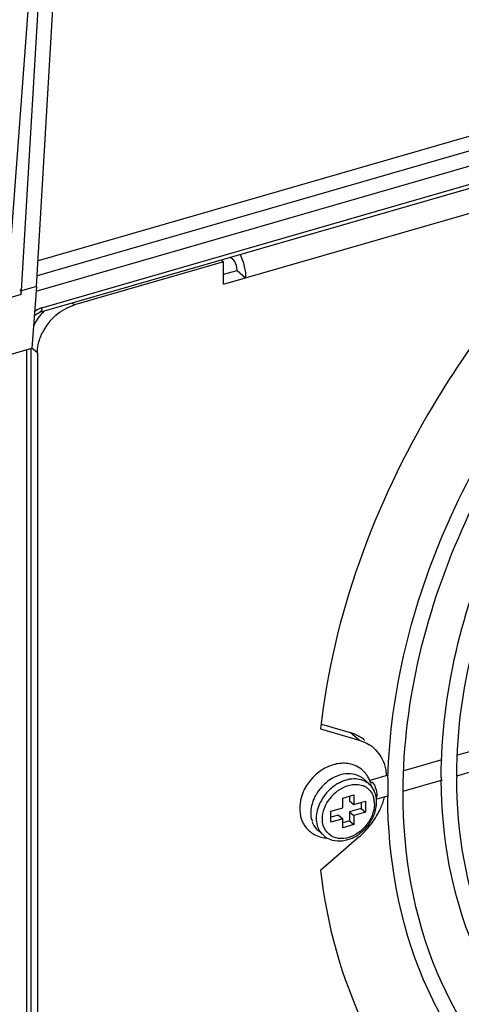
# Model space of a CAD drawing. Header units: inches. Extents: x 0 to 117, y 0 to 83.
# Tile 31 of 59: x 103.47 to 104.48, y 20.85 to 23.1. Entities that reach past the tile are written whole.
import ezdxf

# ---------------------------------------------------------------- set-up
doc = ezdxf.new("R2010")
doc.units = ezdxf.units.IN
doc.header["$LTSCALE"] = 6.431102
doc.header["$MEASUREMENT"] = 0
doc.layers.get('0').update_dxf_attribs({"linetype": 'CONTINUOUS'})

msp = doc.modelspace()

# ---------------------------------------------------------------- linework, layer by layer
at = {"color": 7, "linetype": 'CONTINUOUS'}
for p, q in [((103.5083, 22.4919), (103.6008, 24.0791)), ((103.4441, 22.5172), (103.5609, 24.0774)), ((103.4741, 22.482), (103.5668, 24.0723)), ((107.5791, 23.7245), (103.5117, 22.5504)), ((107.6536, 23.7119), (103.5097, 22.5157)), ((103.5075, 22.481), (107.6797, 23.6854)), ((103.5204, 22.443), (107.6281, 23.6288)), ((103.5161, 22.4326), (107.6237, 23.6184)), ((103.9364, 22.4968), (104.6779, 22.7109)), ((103.9364, 22.5479), (103.5954, 22.4495)), ((103.9329, 22.551), (103.9364, 22.5479)), ((103.9364, 22.4968), (103.9364, 22.5479)), ((103.9528, 22.5587), (103.958, 22.5542)), ((103.9364, 22.5195), (103.9678, 22.5286)), ((103.9678, 22.5286), (103.9875, 22.5116)), ((103.4734, 22.4733), (103.4741, 22.482)), ((103.5083, 22.4919), (103.4741, 22.482)), ((103.5083, 22.4919), (103.4977, 22.3505)), ((103.4734, 22.4733), (103.1124, 22.3691)), ((103.5902, 22.454), (103.5954, 22.4495)), ((103.5146, 22.4321), (103.5161, 22.4326)), ((103.107, 22.2377), (103.4977, 22.3505)), ((103.4864, 19.76), (103.4864, 22.3472)), ((103.4962, 19.7685), (103.4962, 22.3505)), ((103.5102, 22.3397), (103.4977, 22.3505)), ((103.5102, 22.3397), (103.5102, 20.2769)), ((104.2278, 21.4699), (104.1618, 21.489)), ((104.1588, 21.4785), (104.2475, 21.4529)), ((104.2475, 21.4529), (104.2278, 21.4699)), ((104.5607, 21.4436), (104.4728, 21.4182)), ((104.4371, 21.4079), (104.35, 21.3828)), ((104.5612, 21.3966), (104.4703, 21.3704)), ((104.2564, 21.3648), (104.2696, 21.3534)), ((104.3142, 21.3725), (104.2724, 21.3604)), ((104.2741, 21.3569), (104.2749, 21.3553)), ((104.4376, 21.361), (104.3476, 21.335)), ((104.3484, 21.3321), (104.3484, 21.3352)), ((104.2098, 21.3202), (104.2354, 21.3276)), ((104.2098, 21.2982), (104.2098, 21.3202)), ((104.2255, 21.3247), (104.2255, 21.3141)), ((104.2255, 21.3141), (104.2354, 21.3056)), ((104.2354, 21.3276), (104.2354, 21.3056)), ((104.2354, 21.3056), (104.2622, 21.3134)), ((104.2524, 21.3105), (104.2524, 21.2963)), ((104.2622, 21.3134), (104.2622, 21.2878)), ((104.3149, 21.3255), (104.2881, 21.3178)), ((104.183, 21.2905), (104.2098, 21.2982)), ((104.183, 21.2649), (104.183, 21.2905)), ((104.2524, 21.2963), (104.2255, 21.2886)), ((104.2255, 21.2886), (104.2354, 21.28)), ((104.2255, 21.2886), (104.2255, 21.2679)), ((104.2622, 21.2878), (104.2354, 21.28)), ((104.2524, 21.2963), (104.2622, 21.2878)), ((104.2, 21.2812), (104.183, 21.2763)), ((104.2098, 21.2727), (104.183, 21.2649)), ((104.2, 21.2812), (104.2098, 21.2727)), ((104.2098, 21.252), (104.2098, 21.2727)), ((104.2255, 21.2679), (104.2098, 21.2634)), ((104.2255, 21.2679), (104.2354, 21.2594)), ((104.2354, 21.28), (104.2354, 21.2594)), ((104.1533, 21.2458), (104.1665, 21.2343)), ((104.2354, 21.2594), (104.2098, 21.252)), ((104.2475, 21.2314), (104.1588, 21.1546))]:
    msp.add_line(p, q, dxfattribs=at)
msp.add_lwpolyline([(103.5032, 22.4239), (103.5043, 22.4251), (103.5067, 22.4274), (103.5093, 22.4293), (103.512, 22.4309), (103.5146, 22.4321)], dxfattribs=at)
for centre, radius, start, end in [((103.6386, 22.3268), 0.131, 130.9919, 144.4475), ((103.633, 22.3304), 0.1244, 148.9674, 153.6067), ((103.6366, 22.3283), 0.1285, 144.4305, 148.9634), ((104.2027, 21.383), 0.0905, 66.514, 73.919), ((104.2255, 21.372), 0.0837, 49.1769, 57.4488), ((104.2142, 21.3372), 0.0622, 34.8038, 43.2866), ((104.2039, 21.3626), 0.1074, 9.4938, 16.611), ((104.1966, 21.3613), 0.1148, 5.1166, 9.5246), ((104.2306, 21.2882), 0.0892, 113.8224, 119.4955), ((104.2464, 21.272), 0.0946, 119.1012, 124.0572), ((104.2274, 21.3313), 0.0443, 49.1118, 53.7928), ((104.2119, 21.3356), 0.065, 26.6907, 34.8063), ((104.2407, 21.32), 0.0441, 49.0952, 54.5981), ((104.2378, 21.3166), 0.0486, 43.2513, 49.0987), ((104.2101, 21.3347), 0.067, 22.4956, 26.7116), ((104.2091, 21.3342), 0.0682, 18.864, 22.4978), ((105.5982, 21.332), 1.2852, 178.9924, 179.9985), ((105.6152, 21.3317), 1.3022, 178.4917, 178.9935), ((105.5843, 21.3675), 1.1486, 179.9999, 180.3528), ((105.5884, 21.3675), 1.1172, 179.8386, 180), ((104.2179, 21.2919), 0.1073, 153.4869, 159.3636), ((104.2526, 21.2639), 0.1048, 130.937, 147.7976), ((104.2533, 21.2633), 0.0918, 131.0068, 142.1576), ((104.2493, 21.2677), 0.0997, 124.0871, 130.9548), ((104.2422, 21.3116), 0.0397, 55.1249, 64.8886), ((104.2427, 21.3124), 0.0387, 45.0802, 55.0736), ((104.2367, 21.3157), 0.05, 31.6767, 43.212), ((104.2379, 21.327), 0.0501, 18.8239, 23.2696), ((105.5844, 21.3321), 1.2714, 179.9999, 180.3188), ((104.2282, 21.2813), 0.0921, 155.9118, 161.4704), ((104.2487, 21.2664), 0.1002, 147.8425, 154.22), ((104.2318, 21.3076), 0.0507, 8.1089, 16.4783), ((104.2267, 21.3069), 0.0559, 359.9448, 8.1201), ((104.1371, 21.3697), 0.1755, 335.1839, 339.6108), ((104.1428, 21.3676), 0.1694, 339.6318, 340.3769), ((104.1466, 21.3662), 0.1653, 340.3626, 344.8339), ((104.208, 21.2855), 0.0714, 173.3413, 179.9268), ((104.1287, 21.3736), 0.1847, 330.1465, 335.1838), ((104.1784, 21.2938), 0.0668, 199.6266, 207.5328), ((104.1763, 21.2928), 0.0644, 207.5738, 215.7198), ((104.15, 21.2758), 0.0124, 214.4338, 222.7706), ((104.1884, 21.3195), 0.1007, 320.6093, 326.5958), ((104.121, 21.3782), 0.1937, 320.535, 330.113), ((104.1904, 21.3183), 0.0983, 326.5828, 332.6612), ((104.1943, 21.3162), 0.094, 332.668, 336.9729), ((104.1975, 21.3149), 0.0905, 336.986, 339.0089), ((104.1912, 21.3158), 0.0961, 302.4974, 308.951), ((104.1189, 21.3796), 0.1962, 310.9443, 320.6029), ((104.1879, 21.3199), 0.1014, 308.9479, 320.6117), ((104.1753, 21.2927), 0.0637, 240.8601, 242.9246)]:
    msp.add_arc(centre, radius, start, end, dxfattribs=at)
for points, knots in [([(104.4712, 21.3706), (104.4718, 21.5865), (104.601, 22.0354), (104.9665, 22.4813), (105.3473, 22.7331), (105.6506, 22.8476), (105.9517, 22.8799), (106.1438, 22.8418), (106.2295, 22.8082)], [0, 0, 0, 0, 0.250679, 0.520225, 0.652408, 0.77735, 0.893055, 1, 1, 1, 1]), ([(103.9678, 22.5286), (103.9678, 22.5359), (103.9651, 22.5454), (103.9595, 22.5529), (103.958, 22.5542)], [0, 0, 0, 0, 0.787265, 1, 1, 1, 1]), ([(104.3484, 21.3352), (104.349, 21.5463), (104.4608, 21.9864), (104.7216, 22.3517), (104.8838, 22.5117)], [0, 0, 0, 0, 0.48094, 1, 1, 1, 1]), ([(104.3135, 21.366), (104.3187, 21.5657), (104.4238, 21.9784), (104.6605, 22.3278), (104.8071, 22.4839)], [0, 0, 0, 0, 0.482579, 1, 1, 1, 1]), ([(104.5736, 22.4464), (104.5166, 22.3741), (104.3158, 22.0833), (104.1877, 21.7382), (104.1588, 21.4785)], [0, 0, 0, 0, 0.260522, 1, 1, 1, 1]), ([(104.4357, 21.3675), (104.4357, 21.5605), (104.5355, 21.9626), (104.7711, 22.2979), (104.9177, 22.4451)], [0, 0, 0, 0, 0.481635, 1, 1, 1, 1]), ([(104.2535, 21.367), (104.2418, 21.3756), (104.2187, 21.3785), (104.1997, 21.372), (104.1946, 21.3697)], [0, 0, 0, 0, 0.720559, 1, 1, 1, 1]), ([(104.2382, 21.3517), (104.2394, 21.3517), (104.2419, 21.3517), (104.2443, 21.3515), (104.2455, 21.3513)], [0, 0, 0, 0, 0.504634, 1, 1, 1, 1]), ([(104.2721, 21.3598), (104.2724, 21.3594), (104.2732, 21.3585), (104.2738, 21.3575), (104.2741, 21.3569)], [0, 0, 0, 0, 0.431758, 1, 1, 1, 1]), ([(104.2738, 21.3497), (104.2744, 21.3508), (104.2755, 21.3531), (104.2741, 21.3555), (104.2732, 21.356)], [0, 0, 0, 0, 0.545311, 1, 1, 1, 1]), ([(104.7201, 20.688), (104.6295, 20.7665), (104.4801, 20.9785), (104.4366, 21.2312), (104.4358, 21.3604)], [0, 0, 0, 0, 0.481163, 1, 1, 1, 1]), ([(104.7433, 20.7147), (104.6559, 20.7904), (104.5117, 20.9966), (104.4712, 21.2417), (104.4712, 21.3675)], [0, 0, 0, 0, 0.479027, 1, 1, 1, 1]), ([(104.2853, 21.3431), (104.2872, 21.3374), (104.2887, 21.3297), (104.2873, 21.3222), (104.2868, 21.3207)], [0, 0, 0, 0, 0.796951, 1, 1, 1, 1]), ([(104.6504, 20.6076), (104.5535, 20.6917), (104.3935, 20.9205), (104.3484, 21.1925), (104.3484, 21.3321)], [0, 0, 0, 0, 0.479129, 1, 1, 1, 1]), ([(104.2826, 21.3068), (104.2826, 21.3054), (104.2825, 21.3027), (104.2822, 21.2999), (104.282, 21.2986)], [0, 0, 0, 0, 0.494449, 1, 1, 1, 1]), ([(104.6273, 20.5808), (104.5271, 20.6677), (104.3619, 20.9024), (104.3138, 21.182), (104.313, 21.325)], [0, 0, 0, 0, 0.481059, 1, 1, 1, 1]), ([(104.2593, 21.2528), (104.2553, 21.2485), (104.239, 21.2342), (104.2161, 21.2259), (104.2004, 21.2278)], [0, 0, 0, 0, 0.272772, 1, 1, 1, 1]), ([(104.1804, 21.2259), (104.1949, 21.22), (104.219, 21.2218), (104.238, 21.2317), (104.2429, 21.2348)], [0, 0, 0, 0, 0.729101, 1, 1, 1, 1]), ([(104.1588, 21.1546), (104.1734, 21.0316), (104.237, 20.7947), (104.3806, 20.5939), (104.4655, 20.5138)], [0, 0, 0, 0, 0.51476, 1, 1, 1, 1])]:
    msp.add_open_spline(points, degree=3, knots=knots, dxfattribs=at)
for points in [[(103.9746, 22.565), (103.9795, 22.555), (103.983, 22.5442), (103.9852, 22.5333)], [(103.9852, 22.5333), (103.9867, 22.5261), (103.9875, 22.5188), (103.9875, 22.5116)], [(103.4734, 22.4737), (103.4737, 22.4771), (103.473, 22.4849), (103.47, 22.4833)], [(103.525, 22.4352), (103.5158, 22.4257), (103.5079, 22.4146), (103.502, 22.4027)], [(103.5204, 22.443), (103.5142, 22.4412), (103.5083, 22.4377), (103.5034, 22.4334)], [(103.5204, 22.443), (103.5204, 22.4392), (103.5197, 22.4336), (103.5161, 22.4326)], [(103.5527, 22.4257), (103.565, 22.4364), (103.5798, 22.445), (103.5954, 22.4495)], [(103.5121, 22.3581), (103.514, 22.3677), (103.5173, 22.377), (103.5216, 22.3857)], [(103.5102, 22.3397), (103.5102, 22.3459), (103.5109, 22.3521), (103.5121, 22.3581)], [(104.2605, 21.4523), (104.2541, 21.4579), (104.2466, 21.4625), (104.2388, 21.4659)], [(104.2475, 21.4529), (104.2556, 21.4505), (104.2634, 21.447), (104.2705, 21.4425)], [(104.2802, 21.4353), (104.2928, 21.4244), (104.3021, 21.4091), (104.3068, 21.3933)], [(104.188, 21.3965), (104.1601, 21.3884), (104.1348, 21.3658), (104.1218, 21.3398)], [(104.2177, 21.3996), (104.2078, 21.4005), (104.1975, 21.3993), (104.188, 21.3965)], [(104.245, 21.3913), (104.2367, 21.396), (104.2272, 21.3988), (104.2177, 21.3996)], [(104.2595, 21.3799), (104.2553, 21.3843), (104.2503, 21.3882), (104.245, 21.3913)], [(104.1867, 21.3658), (104.1761, 21.3598), (104.1665, 21.3516), (104.1587, 21.3422)], [(104.193, 21.3326), (104.2054, 21.3433), (104.2218, 21.3513), (104.2382, 21.3517)], [(104.2004, 21.3546), (104.2111, 21.3606), (104.2234, 21.3645), (104.2357, 21.3648)], [(104.2357, 21.3648), (104.2463, 21.365), (104.2576, 21.3621), (104.2662, 21.356)], [(104.2455, 21.3513), (104.2502, 21.3508), (104.2548, 21.3495), (104.259, 21.3475)], [(104.2766, 21.3576), (104.2799, 21.3548), (104.2821, 21.3508), (104.2839, 21.3467)], [(104.1174, 21.3297), (104.1106, 21.3115), (104.109, 21.2897), (104.1155, 21.2714)], [(104.1587, 21.3422), (104.1528, 21.3351), (104.1479, 21.3272), (104.1441, 21.3188)], [(104.27, 21.3398), (104.2749, 21.3349), (104.2785, 21.3286), (104.2805, 21.322)], [(104.2866, 21.3223), (104.2854, 21.3292), (104.2829, 21.336), (104.2792, 21.342)], [(104.1409, 21.3105), (104.1391, 21.3051), (104.1378, 21.2995), (104.1371, 21.2938)], [(104.1498, 21.2742), (104.1498, 21.2864), (104.1532, 21.2989), (104.1585, 21.31)], [(104.1633, 21.2724), (104.1633, 21.2891), (104.1705, 21.3063), (104.1808, 21.3196)], [(104.282, 21.2824), (104.2854, 21.2915), (104.2875, 21.3013), (104.2875, 21.3111)], [(104.2875, 21.3111), (104.2875, 21.3148), (104.2872, 21.3186), (104.2866, 21.3223)], [(104.1366, 21.2856), (104.1366, 21.2799), (104.1365, 21.2735), (104.1397, 21.2688)], [(104.282, 21.2986), (104.2809, 21.2903), (104.2783, 21.2821), (104.2746, 21.2746)], [(104.1397, 21.2662), (104.1423, 21.2585), (104.1471, 21.2511), (104.1533, 21.2458)], [(104.1522, 21.2572), (104.1506, 21.2627), (104.1498, 21.2684), (104.1498, 21.2742)], [(104.1654, 21.2572), (104.1639, 21.2621), (104.1633, 21.2672), (104.1633, 21.2724)], [(104.2746, 21.2746), (104.2706, 21.2667), (104.2654, 21.2593), (104.2593, 21.2528)], [(104.124, 21.2551), (104.1293, 21.2478), (104.1363, 21.2415), (104.1442, 21.2371)], [(104.1665, 21.2343), (104.1597, 21.2402), (104.1547, 21.2485), (104.1522, 21.2572)], [(104.2004, 21.2278), (104.1853, 21.2296), (104.1697, 21.2426), (104.1654, 21.2572)], [(104.1463, 21.236), (104.1511, 21.2335), (104.1562, 21.2317), (104.1614, 21.2305)], [(104.1614, 21.2305), (104.1657, 21.2295), (104.17, 21.2289), (104.1743, 21.2287)], [(104.1665, 21.2343), (104.1706, 21.2308), (104.1753, 21.2279), (104.1804, 21.2259)]]:
    msp.add_open_spline(points, degree=3, dxfattribs=at)

doc.saveas('drawing.dxf')
